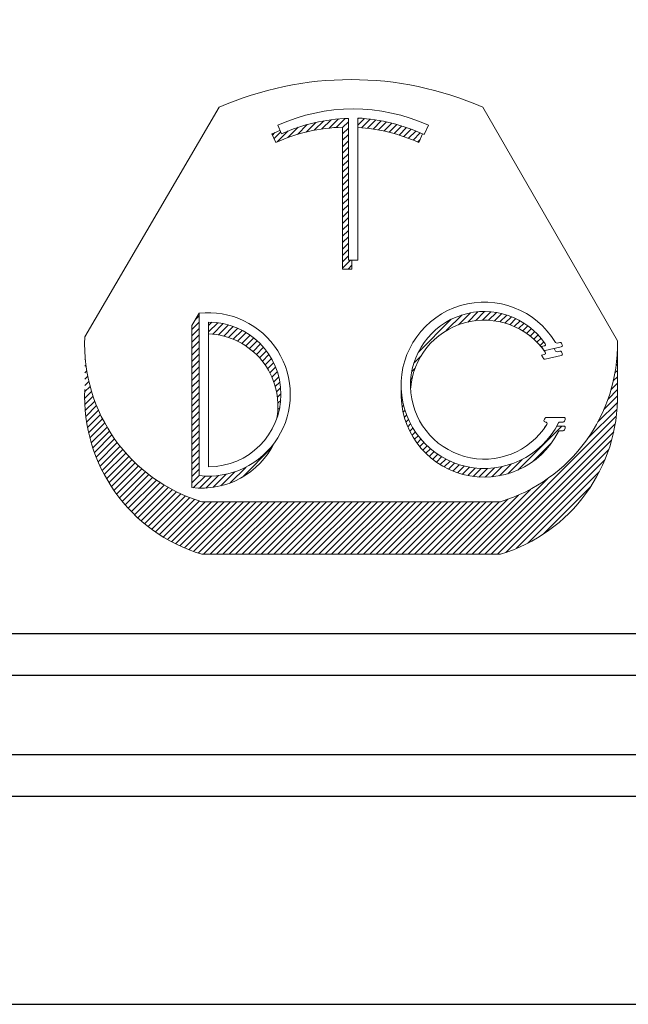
# Model space of a CAD drawing. Header units: inches. Extents: x -14.1 to 21.9, y -36.2 to -13.1.
# Tile 54 of 74: x 17.05 to 17.782, y -36.18 to -34.998. Entities that reach past the tile are written whole.
import ezdxf
from ezdxf.enums import TextEntityAlignment as Align

# ---------------------------------------------------------------- set-up
doc = ezdxf.new("R2010")
doc.units = ezdxf.units.IN
doc.header["$LTSCALE"] = 0.5
doc.header["$MEASUREMENT"] = 0
for name, color, linetype in [('SID-M-D', 42, 'Continuous'), ('SID-M-F', 202, 'Continuous'), ('SID-M-S', 105, 'Continuous')]:
    doc.layers.add(name, color=color, linetype=linetype)
doc.styles.add('PTI', font='romand.shx', dxfattribs={"oblique": 10})

# ---------------------------------------------------------------- blocks, each defined once
blk = doc.blocks.new('*U27')
at = {"layer": 'SID-M-S'}
for p, q in [((-34.00000000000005, -0.2500000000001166), (-1.13242748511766e-14, -0.2499999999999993)), ((-34.00000000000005, -0.3000000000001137), (-1.13242748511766e-14, -0.3)), ((-34.00000000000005, -0.550000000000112), (2.886579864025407e-15, -0.55))]:
    blk.add_line(p, q, dxfattribs=at)
blk = doc.blocks.new('JM_TITTLE_BOX_SID')
at = {"layer": 'SID-M-S'}
for points in [[(1.261213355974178e-13, -0.1549984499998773), (-6.499934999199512, -0.1549984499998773, -0.414213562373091), (-6.654933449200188, 1.163513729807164e-13), (-6.654933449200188, 1.416652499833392, -0.4142135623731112), (-6.499934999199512, 1.571650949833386), (1.261213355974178e-13, 1.571650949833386, -0.4142135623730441), (0.1549984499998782, 1.416652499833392), (0.1549984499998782, 1.163513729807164e-13, -0.4142135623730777)], [(1.261213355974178e-13, -0.1049989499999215), (-6.499934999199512, -0.1049989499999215, -0.4142135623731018), (-6.604933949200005, 1.163513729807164e-13), (-6.604933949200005, 1.416652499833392, -0.4142135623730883), (-6.499934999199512, 1.52165144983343), (1.261213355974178e-13, 1.52165144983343, -0.414213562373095), (0.1049989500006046, 1.416652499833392), (0.1049989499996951, 1.163513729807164e-13, -0.414213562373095)]]:
    blk.add_lwpolyline(points, format="xyb", close=True, dxfattribs=at)
at = {"layer": 'SID-M-D', "style": 'PTI', "oblique": 10}
for tag, p in [('DIEDATAINFO', (-2.18746001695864, 1.371591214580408)), ('PARTDESCRIPTION', (-5.966376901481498, 1.169693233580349)), ('00-00-00', (-1.009105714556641, 1.167793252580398)), ('PARTNUMBER', (-5.81595049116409, 0.9696952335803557)), ('REV', (-3.360356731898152, 0.9696952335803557)), ('SCALE', (-2.520436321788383, 0.9677952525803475)), ('SH', (-0.8571950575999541, 0.9677952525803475)), ('SHX', (-0.4057438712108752, 0.9677952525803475)), ('WTD', (-3.839149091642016, 0.7480887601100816)), ('TOOL', (-2.472915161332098, 0.7480887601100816)), ('JOB', (-0.9225366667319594, 0.7480887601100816))]:
    blk.add_attdef(tag, p, '', height=0.09999900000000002, dxfattribs=at)
blk.add_attdef('BUILT', text='', height=0.2499630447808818, dxfattribs=at).set_placement((-2.336101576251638, 0.2076912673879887), align=Align.CENTER)
blk = doc.blocks.new('*U30')
at = {"layer": 'SID-M-S', "color": 154, "linetype": 'Continuous', "lineweight": 0}
for p, q in [((30.92180204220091, -7.3973577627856), (30.93745801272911, -7.381701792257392)), ((30.93458070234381, -7.395185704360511), (30.9499191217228, -7.379847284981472)), ((30.94670802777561, -7.393664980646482), (30.96177872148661, -7.378594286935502)), ((30.95828288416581, -7.392696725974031), (30.97312277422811, -7.37785683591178)), ((30.9688062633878, -7.392779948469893), (30.9784249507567, -7.38316126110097)), ((30.9939249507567, -7.378267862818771), (30.99513249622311, -7.37706031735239)), ((30.9939249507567, -7.38887446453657), (31.0049765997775, -7.377822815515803)), ((31.0003093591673, -7.393096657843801), (31.01453414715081, -7.378871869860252)), ((31.00995621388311, -7.394056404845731), (31.0238261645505, -7.38018645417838)), ((31.01931702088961, -7.395302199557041), (31.03287053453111, -7.381748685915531)), ((31.02841251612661, -7.396813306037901), (31.04168259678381, -7.383543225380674)), ((30.8550412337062, -7.411085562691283), (30.86619345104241, -7.399933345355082)), ((30.86007272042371, -7.416660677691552), (30.87823271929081, -7.398500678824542)), ((30.87780880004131, -7.409531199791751), (30.89500435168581, -7.392335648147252)), ((30.89367612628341, -7.404270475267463), (30.910211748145, -7.387734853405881)), ((30.90823444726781, -7.400318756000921), (30.92427807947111, -7.384275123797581)), ((30.9688062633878, -7.403386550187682), (30.9784249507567, -7.393767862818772)), ((31.03726030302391, -7.398572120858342), (31.05027560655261, -7.385556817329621)), ((31.0458754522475, -7.400563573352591), (31.05866108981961, -7.387777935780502)), ((31.05427095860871, -7.402774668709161), (31.06684912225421, -7.390196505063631)), ((31.0624580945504, -7.405194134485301), (31.07484855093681, -7.392803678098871)), ((31.07044668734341, -7.407812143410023), (31.08266717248, -7.395591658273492)), ((31.0782453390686, -7.410620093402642), (31.09031187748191, -7.398553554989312)), ((30.8517469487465, -7.403773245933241), (30.85266870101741, -7.402851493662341)), ((30.9688062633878, -7.41399315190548), (30.9784249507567, -7.404374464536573)), ((30.9688062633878, -7.424599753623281), (30.9784249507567, -7.414981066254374)), ((31.0858616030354, -7.413610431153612), (31.09778876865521, -7.40168326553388)), ((31.09330212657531, -7.416776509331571), (31.09731554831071, -7.412763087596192)), ((30.9688062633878, -7.435206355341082), (30.9784249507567, -7.425587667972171)), ((30.9688062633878, -7.445812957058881), (30.9784249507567, -7.436194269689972)), ((30.9688062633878, -7.456419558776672), (30.9784249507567, -7.446800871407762)), ((30.9688062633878, -7.46702616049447), (30.9784249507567, -7.457407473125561)), ((30.9688062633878, -7.477632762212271), (30.9784249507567, -7.46801407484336)), ((30.9688062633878, -7.488239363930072), (30.9784249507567, -7.478620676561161)), ((30.9688062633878, -7.498845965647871), (30.9784249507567, -7.489227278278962)), ((30.9688062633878, -7.50945256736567), (30.9784249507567, -7.499833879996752)), ((30.9688062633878, -7.520059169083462), (30.9784249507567, -7.510440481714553)), ((30.9688062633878, -7.530665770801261), (30.9784249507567, -7.52104708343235)), ((30.9688062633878, -7.541272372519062), (30.9784249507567, -7.531653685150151)), ((30.9688062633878, -7.551878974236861), (30.9784249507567, -7.54226028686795)), ((30.9688062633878, -7.562485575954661), (30.9784249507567, -7.552866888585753)), ((30.9688062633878, -7.573092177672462), (30.9784249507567, -7.56347349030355)), ((30.9688062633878, -7.583698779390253), (30.9784249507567, -7.57408009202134)), ((30.9688062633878, -7.594305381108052), (30.9784249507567, -7.584686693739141)), ((30.9688062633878, -7.604911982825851), (30.9784249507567, -7.595293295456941)), ((30.9688062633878, -7.615518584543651), (30.9784249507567, -7.605899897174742)), ((30.9688062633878, -7.626125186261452), (30.9819734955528, -7.612957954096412)), ((30.9780239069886, -7.627514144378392), (30.98430626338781, -7.621231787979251))]:
    blk.add_line(p, q, dxfattribs=at)
blk = doc.blocks.new('*U31')
at = {"layer": 'SID-M-S', "color": 154, "linetype": 'Continuous', "lineweight": 0}
for p, q in [((30.724597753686, -7.711234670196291), (30.7308066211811, -7.705025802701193)), ((31.14092889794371, -7.729774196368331), (31.16700132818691, -7.703701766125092)), ((31.1613293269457, -7.719980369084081), (31.18117147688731, -7.700138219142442)), ((31.17645956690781, -7.715456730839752), (31.1934597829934, -7.698456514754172)), ((31.18930750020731, -7.713215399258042), (31.2045105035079, -7.698012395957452)), ((31.2007458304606, -7.712383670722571), (31.214645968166, -7.698483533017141)), ((31.2111764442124, -7.712559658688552), (31.22405471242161, -7.699681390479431)), ((31.2208240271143, -7.713518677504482), (31.23285784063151, -7.701484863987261)), ((31.22982889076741, -7.715120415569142), (31.24113803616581, -7.7038112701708)), ((31.23828505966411, -7.717270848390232), (31.24895409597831, -7.706601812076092)), ((31.24625856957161, -7.719903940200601), (31.2563489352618, -7.709813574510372)), ((30.7186746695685, -7.727764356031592), (30.7308066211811, -7.71563240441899)), ((30.7186746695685, -7.738370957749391), (30.7308066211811, -7.726239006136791)), ((30.7464316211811, -7.721220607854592), (30.75194597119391, -7.715706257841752)), ((30.7464316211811, -7.731827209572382), (30.76170379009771, -7.716555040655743)), ((30.7534293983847, -7.735436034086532), (30.77078869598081, -7.718076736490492)), ((30.76273448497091, -7.736737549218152), (30.77930370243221, -7.720168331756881)), ((30.77143823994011, -7.738640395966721), (30.7873202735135, -7.722758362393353)), ((30.7796214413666, -7.741063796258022), (30.7948896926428, -7.725795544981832)), ((31.0943528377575, -7.765743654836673), (31.1491803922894, -7.710916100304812)), ((31.25379725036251, -7.722971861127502), (31.26335430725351, -7.71341480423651)), ((31.26093637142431, -7.726439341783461), (31.269993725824, -7.717381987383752)), ((31.26770208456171, -7.730280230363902), (31.27628433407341, -7.721697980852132)), ((31.2741136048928, -7.734475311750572), (31.28223811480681, -7.726350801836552)), ((30.7186746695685, -7.748977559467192), (30.7308066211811, -7.736845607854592)), ((30.7873414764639, -7.7439503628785), (30.80204950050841, -7.729242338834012)), ((30.7946401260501, -7.747258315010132), (30.80882736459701, -7.733071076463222)), ((30.8015481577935, -7.750956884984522), (30.8152435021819, -7.737261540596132)), ((30.80808816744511, -7.75502347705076), (30.82131223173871, -7.741799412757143)), ((31.2801846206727, -7.739010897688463), (31.2878626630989, -7.731332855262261)), ((31.28592420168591, -7.743877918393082), (31.29316164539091, -7.736640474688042)), ((31.29133735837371, -7.749071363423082), (31.29813501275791, -7.742273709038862)), ((30.7186746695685, -7.759584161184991), (30.7308066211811, -7.747452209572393)), ((30.7186746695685, -7.770190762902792), (30.7308066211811, -7.758058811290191)), ((30.81427638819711, -7.759441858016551), (30.82704296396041, -7.7466752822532)), ((30.8201238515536, -7.764200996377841), (30.83244080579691, -7.751884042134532)), ((30.8256371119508, -7.769294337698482), (30.8375068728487, -7.757424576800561)), ((31.296425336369, -7.754589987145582), (31.3027789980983, -7.748236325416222)), ((30.5408466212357, -7.767706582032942), (30.5410348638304, -7.767518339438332)), ((30.7186746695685, -7.780797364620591), (30.7308066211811, -7.768665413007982)), ((30.8308186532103, -7.774719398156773), (30.842238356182, -7.763299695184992)), ((30.8356670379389, -7.780477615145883), (30.84662835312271, -7.769516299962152)), ((30.84017682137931, -7.786574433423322), (30.8506654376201, -7.776085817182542)), ((31.08713850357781, -7.783564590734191), (31.098878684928, -7.771824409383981)), ((31.4240217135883, -7.775486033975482), (31.4249941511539, -7.774513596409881)), ((31.4247670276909, -7.764134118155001), (31.4249941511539, -7.763906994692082)), ((30.5408466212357, -7.778313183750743), (30.5417783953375, -7.777381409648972)), ((30.5408466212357, -7.788919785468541), (30.54284126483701, -7.786925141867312)), ((30.7186746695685, -7.791403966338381), (30.7308066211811, -7.779272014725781)), ((30.7186746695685, -7.802010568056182), (30.7308066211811, -7.789878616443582)), ((30.84433821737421, -7.793019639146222), (30.8543329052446, -7.783024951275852)), ((30.84813646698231, -7.799827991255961), (30.8576075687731, -7.790356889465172)), ((31.08357495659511, -7.797734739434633), (31.0890848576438, -7.792224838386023)), ((31.42272809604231, -7.787386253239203), (31.4249941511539, -7.785120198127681)), ((30.5408466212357, -7.799526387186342), (30.54419758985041, -7.796175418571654)), ((30.5408466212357, -7.810132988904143), (30.54582573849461, -7.805153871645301)), ((30.7186746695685, -7.812617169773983), (30.7308066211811, -7.800485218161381)), ((30.85155080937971, -7.807020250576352), (30.8604578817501, -7.798113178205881)), ((30.8545528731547, -7.81462478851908), (30.86284098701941, -7.806336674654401)), ((31.0818932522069, -7.810023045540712), (31.0845612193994, -7.807355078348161)), ((31.4180644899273, -7.813263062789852), (31.4249941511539, -7.806333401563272)), ((31.4207880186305, -7.799932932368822), (31.4249941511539, -7.795726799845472)), ((30.5406923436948, -7.831500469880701), (30.54982713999, -7.822365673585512)), ((30.5408466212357, -7.820739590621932), (30.54770744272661, -7.813878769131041)), ((30.7186746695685, -7.823223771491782), (30.7308066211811, -7.811091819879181)), ((30.7186746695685, -7.833830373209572), (30.7308066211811, -7.821698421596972)), ((30.8571041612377, -7.822680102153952), (30.86469792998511, -7.815086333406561)), ((30.8591520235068, -7.831238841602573), (30.8659455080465, -7.824445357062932)), ((31.08144913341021, -7.821073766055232), (31.0823198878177, -7.820203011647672)), ((31.41435587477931, -7.827578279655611), (31.4249941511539, -7.816940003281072)), ((30.54060715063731, -7.842192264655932), (30.55217147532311, -7.830627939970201)), ((30.5409205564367, -7.852485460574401), (30.5547289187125, -7.838677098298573)), ((30.7186746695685, -7.844436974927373), (30.7308066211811, -7.832305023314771)), ((30.8606229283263, -7.840374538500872), (30.86646140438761, -7.834536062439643)), ((31.0658355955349, -7.836687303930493), (31.06668190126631, -7.835840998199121)), ((31.40245746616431, -7.860689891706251), (31.42503902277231, -7.838108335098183)), ((31.40934248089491, -7.843198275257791), (31.4249941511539, -7.827546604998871)), ((30.5415921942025, -7.862420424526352), (30.5574894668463, -7.846523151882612)), ((30.5425893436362, -7.872029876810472), (30.56044440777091, -7.854174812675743)), ((30.7186746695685, -7.855043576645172), (30.7308066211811, -7.842911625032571)), ((30.7186746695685, -7.865650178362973), (30.7308066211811, -7.853518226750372)), ((30.86135245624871, -7.860858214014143), (30.86439523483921, -7.857815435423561)), ((30.8614105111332, -7.850193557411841), (30.86605434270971, -7.845549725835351)), ((31.06634437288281, -7.846785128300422), (31.0680374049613, -7.845092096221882)), ((31.0674981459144, -7.856237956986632), (31.0699136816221, -7.85382242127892)), ((31.39248507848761, -7.881268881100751), (31.4248623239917, -7.848891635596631)), ((30.5438850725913, -7.881340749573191), (30.5635861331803, -7.861639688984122)), ((30.5454569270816, -7.890375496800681), (30.5669079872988, -7.868924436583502)), ((30.7186746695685, -7.876256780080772), (30.7308066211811, -7.864124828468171)), ((30.86018000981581, -7.872637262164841), (30.8608192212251, -7.871998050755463)), ((31.06919956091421, -7.865143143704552), (31.0722489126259, -7.862093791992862)), ((31.0713794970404, -7.873569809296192), (31.07499726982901, -7.869952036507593)), ((31.194291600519, -8.100675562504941), (31.42305418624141, -7.871912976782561)), ((31.37541914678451, -7.908941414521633), (31.42422372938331, -7.860136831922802)), ((30.5472859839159, -7.899153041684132), (30.57040414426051, -7.876034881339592)), ((30.54935615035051, -7.907689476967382), (30.574069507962, -7.882976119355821)), ((30.55165363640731, -7.915998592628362), (30.5778996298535, -7.889752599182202)), ((30.7186746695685, -7.886863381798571), (30.7308066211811, -7.874731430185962)), ((30.7186746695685, -7.897469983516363), (30.7308066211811, -7.885338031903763)), ((31.0739871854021, -7.881568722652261), (31.0781240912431, -7.877431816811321)), ((31.07698445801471, -7.889178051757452), (31.08160285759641, -7.884559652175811)), ((31.20489820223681, -8.100675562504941), (31.4212617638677, -7.884312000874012)), ((31.25957851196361, -7.961142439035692), (31.33263008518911, -7.888090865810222)), ((30.5541665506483, -7.924092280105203), (30.581890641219, -7.896368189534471)), ((30.55688458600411, -7.931980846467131), (30.5860391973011, -7.902826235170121)), ((30.7186746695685, -7.908076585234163), (30.7308066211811, -7.895944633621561)), ((30.7186746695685, -7.918683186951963), (30.7308066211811, -7.906551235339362)), ((31.0803422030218, -7.896426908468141), (31.0854132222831, -7.89135588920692)), ((31.0840380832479, -7.903337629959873), (31.0895396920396, -7.897836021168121)), ((31.08805502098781, -7.90992729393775), (31.09397072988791, -7.904011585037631)), ((31.21550480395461, -8.100675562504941), (31.41871936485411, -7.897461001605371)), ((31.33567849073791, -7.895649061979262), (31.3370280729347, -7.894299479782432)), ((30.5597987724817, -7.939673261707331), (30.5903424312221, -7.909129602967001)), ((30.56290128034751, -7.947177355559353), (30.59479791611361, -7.915280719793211)), ((30.56618526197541, -7.954499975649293), (30.5994036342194, -7.92128160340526)), ((30.7186746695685, -7.929289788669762), (30.7308066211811, -7.917157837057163)), ((31.092380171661, -7.916208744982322), (31.09869814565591, -7.909890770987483)), ((31.0970042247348, -7.922191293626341), (31.10371669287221, -7.915478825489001)), ((31.10192093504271, -7.927881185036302), (31.10902382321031, -7.920778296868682)), ((31.2261114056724, -8.100675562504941), (31.4152422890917, -7.911544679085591)), ((31.2842467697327, -7.947080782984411), (31.3161852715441, -7.915142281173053)), ((30.56964472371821, -7.961647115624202), (30.6041579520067, -7.927133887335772)), ((30.57327442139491, -7.968624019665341), (30.6090596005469, -7.932838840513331)), ((30.577069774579, -7.975435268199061), (30.61410766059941, -7.938397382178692)), ((30.7186746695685, -7.939896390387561), (30.7308066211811, -7.927764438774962)), ((30.7186746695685, -7.950502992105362), (30.7308066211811, -7.938371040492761)), ((30.8024356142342, -7.972808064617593), (30.851462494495, -7.923781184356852)), ((31.10712682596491, -7.933281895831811), (31.1146195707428, -7.925789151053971)), ((31.1126210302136, -7.938394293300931), (31.1205065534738, -7.930508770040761)), ((31.11840525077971, -7.943216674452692), (31.12669009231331, -7.934931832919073)), ((31.124483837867, -7.947744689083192), (31.13317846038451, -7.939050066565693)), ((31.2395876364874, -8.09780593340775), (31.41054298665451, -7.926850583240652)), ((30.58102679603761, -7.982084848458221), (30.6193015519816, -7.943810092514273)), ((30.5851420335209, -7.988576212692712), (30.6246410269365, -7.949077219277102)), ((30.5894125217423, -7.994912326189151), (30.63012616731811, -7.954198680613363)), ((30.7186746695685, -7.961109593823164), (30.7308066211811, -7.948977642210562)), ((31.13086399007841, -7.951971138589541), (31.13998329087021, -7.942851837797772)), ((31.13755610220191, -7.955885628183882), (31.14712019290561, -7.946321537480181)), ((31.14457430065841, -7.959474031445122), (31.1546096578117, -7.949438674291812)), ((31.1519372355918, -7.962717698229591), (31.1624783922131, -7.952176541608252)), ((31.15966924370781, -7.965592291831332), (31.17076130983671, -7.954500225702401)), ((31.2166211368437, -7.972280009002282), (31.23359813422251, -7.955303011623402)), ((31.2289280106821, -7.970579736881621), (31.2483104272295, -7.951197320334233)), ((31.2428574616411, -7.967256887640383), (31.2666766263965, -7.943437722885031)), ((31.2566113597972, -8.091388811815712), (31.40412586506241, -7.943874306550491)), ((30.59383574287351, -8.001095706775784), (30.6357573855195, -7.959174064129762)), ((30.5984095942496, -8.007128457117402), (30.64153542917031, -7.964002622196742)), ((30.6031323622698, -8.01301229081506), (30.6474613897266, -7.968683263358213)), ((30.7186746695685, -7.971716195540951), (30.7308066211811, -7.959584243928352)), ((30.7186746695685, -7.982322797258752), (30.7308066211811, -7.970190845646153)), ((30.7210713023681, -7.990532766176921), (30.7405816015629, -7.971022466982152)), ((30.73106930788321, -7.991141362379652), (30.75114383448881, -7.971066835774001)), ((30.74184775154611, -7.990969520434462), (30.7626413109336, -7.970175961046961)), ((30.7536294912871, -7.989794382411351), (30.7754090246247, -7.968014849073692)), ((30.7668066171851, -7.987223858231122), (30.79011401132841, -7.963916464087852)), ((30.7822061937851, -7.982430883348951), (30.80857386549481, -7.956063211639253)), ((31.16780207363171, -7.968066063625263), (31.17950459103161, -7.956363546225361)), ((31.17637750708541, -7.970097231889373), (31.1887705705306, -7.957704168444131)), ((31.18545148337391, -7.971629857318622), (31.1986459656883, -7.958435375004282)), ((31.195100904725, -7.972587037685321), (31.20925672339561, -7.958431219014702)), ((31.20543559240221, -7.972858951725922), (31.22079745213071, -7.957497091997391)), ((31.2763627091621, -8.082244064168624), (31.3949811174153, -7.963625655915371)), ((30.608002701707, -8.01874855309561), (30.6535367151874, -7.973214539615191)), ((30.6130196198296, -8.024338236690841), (30.659763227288, -7.977594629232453)), ((30.6181824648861, -8.029781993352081), (30.6661431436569, -7.981821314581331)), ((30.6234909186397, -8.035080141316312), (30.67267910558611, -7.985891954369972)), ((31.1836849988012, -8.100675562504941), (31.3087916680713, -7.975568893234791)), ((30.6289449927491, -8.04023266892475), (30.679374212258, -7.989803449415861)), ((30.634545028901, -8.045239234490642), (30.68623206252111, -7.993552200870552)), ((30.64029170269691, -8.05009916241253), (30.6932568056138, -7.997134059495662)), ((30.6461860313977, -8.054811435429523), (30.70045320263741, -8.000544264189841)), ((30.65222938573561, -8.059374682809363), (30.70782670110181, -8.0037773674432)), ((31.1624717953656, -8.100675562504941), (31.26054014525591, -8.002607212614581)), ((31.17307839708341, -8.100675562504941), (31.2811191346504, -7.992634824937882)), ((31.30174791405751, -8.067465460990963), (31.38020251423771, -7.989010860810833)), ((30.6584235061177, -8.063787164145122), (30.7153835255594, -8.006827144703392)), ((30.66477052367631, -8.068046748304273), (30.72313078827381, -8.009686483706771)), ((30.6712729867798, -8.07215088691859), (30.7310766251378, -8.0123472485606)), ((30.677933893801, -8.076096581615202), (30.74046811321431, -8.013562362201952)), ((30.6847567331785, -8.079880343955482), (30.75107471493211, -8.013562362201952)), ((30.6917455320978, -8.083498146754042), (30.7616813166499, -8.013562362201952)), ((30.6989049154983, -8.086945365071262), (30.77228791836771, -8.013562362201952)), ((30.7062401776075, -8.090216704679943), (30.78289452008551, -8.013562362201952)), ((30.7137573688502, -8.093306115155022), (30.7935011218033, -8.013562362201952)), ((30.7214634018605, -8.096206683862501), (30.80410772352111, -8.013562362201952)), ((30.7293661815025, -8.098910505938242), (30.81471432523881, -8.013562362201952)), ((30.73820772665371, -8.100675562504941), (30.8253209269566, -8.013562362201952)), ((30.74881432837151, -8.100675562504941), (30.8359275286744, -8.013562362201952)), ((30.75942093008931, -8.100675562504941), (30.84653413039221, -8.013562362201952)), ((30.770027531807, -8.100675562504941), (30.85714073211, -8.013562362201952)), ((30.78063413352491, -8.100675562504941), (30.86774733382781, -8.013562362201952)), ((30.79124073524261, -8.100675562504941), (30.8783539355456, -8.013562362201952)), ((30.8018473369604, -8.100675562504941), (30.8889605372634, -8.013562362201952)), ((30.81245393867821, -8.100675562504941), (30.89956713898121, -8.013562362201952)), ((30.823060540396, -8.100675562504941), (30.910173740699, -8.013562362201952)), ((30.83366714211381, -8.100675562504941), (30.9207803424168, -8.013562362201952)), ((30.84427374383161, -8.100675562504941), (30.9313869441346, -8.013562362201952)), ((30.85488034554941, -8.100675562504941), (30.94199354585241, -8.013562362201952)), ((30.8654869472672, -8.100675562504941), (30.95260014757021, -8.013562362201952)), ((30.876093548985, -8.100675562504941), (30.96320674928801, -8.013562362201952)), ((30.8867001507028, -8.100675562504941), (30.97381335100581, -8.013562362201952)), ((30.8973067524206, -8.100675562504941), (30.9844199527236, -8.013562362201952)), ((30.9079133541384, -8.100675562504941), (30.99502655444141, -8.013562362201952)), ((30.91851995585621, -8.100675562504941), (31.00563315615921, -8.013562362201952)), ((30.929126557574, -8.100675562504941), (31.016239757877, -8.013562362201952)), ((30.93973315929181, -8.100675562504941), (31.02684635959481, -8.013562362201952)), ((30.95033976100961, -8.100675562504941), (31.0374529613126, -8.013562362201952)), ((30.96094636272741, -8.100675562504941), (31.04805956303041, -8.013562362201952)), ((30.97155296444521, -8.100675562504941), (31.05866616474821, -8.013562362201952)), ((30.982159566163, -8.100675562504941), (31.069272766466, -8.013562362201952)), ((30.9927661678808, -8.100675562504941), (31.07987936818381, -8.013562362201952)), ((31.00337276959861, -8.100675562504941), (31.0904859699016, -8.013562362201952)), ((31.0139793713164, -8.100675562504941), (31.1010925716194, -8.013562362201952)), ((31.02458597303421, -8.100675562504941), (31.11169917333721, -8.013562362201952)), ((31.035192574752, -8.100675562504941), (31.122305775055, -8.013562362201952)), ((31.04579917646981, -8.100675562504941), (31.13291237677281, -8.013562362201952)), ((31.05640577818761, -8.100675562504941), (31.1435189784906, -8.013562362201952)), ((31.06701237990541, -8.100675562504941), (31.1541255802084, -8.013562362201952)), ((31.0776189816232, -8.100675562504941), (31.16473218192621, -8.013562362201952)), ((31.088225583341, -8.100675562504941), (31.175338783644, -8.013562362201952)), ((31.0988321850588, -8.100675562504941), (31.1859453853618, -8.013562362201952)), ((31.10943878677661, -8.100675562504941), (31.1965519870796, -8.013562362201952)), ((31.1200453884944, -8.100675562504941), (31.20715858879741, -8.013562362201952)), ((31.13065199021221, -8.100675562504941), (31.21776519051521, -8.013562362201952)), ((31.14125859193, -8.100675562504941), (31.22837179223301, -8.013562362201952)), ((31.15186519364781, -8.100675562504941), (31.24304852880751, -8.009492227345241))]:
    blk.add_line(p, q, dxfattribs=at)
blk = doc.blocks.new('*U32')
at = {"layer": 'SID-M-F', "color": 202, "linetype": 'Continuous', "lineweight": 0}
blk.add_line((-3.883355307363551, -0.05081376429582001), (-3.867597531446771, -0.03505598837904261), dxfattribs=at)
blk = doc.blocks.new('*U29')
at = {"layer": 'SID-M-D', "color": 42, "linetype": 'Continuous', "lineweight": 0}
for p, q in [((-3.526365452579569, 0.2516839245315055), (-3.364734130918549, 0.5274004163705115)), ((-3.048107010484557, 0.5274004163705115), (-2.886322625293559, 0.2467377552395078)), ((-3.209598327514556, 0.3436810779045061), (-3.209598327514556, 0.5140114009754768)), ((-3.198377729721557, 0.3436810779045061), (-3.198377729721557, 0.5145013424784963)), ((-3.294476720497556, 0.505955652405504), (-3.289830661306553, 0.4956428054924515)), ((-3.21656138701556, 0.3331437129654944), (-3.21656138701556, 0.5034740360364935)), ((-3.113499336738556, 0.505955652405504), (-3.118624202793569, 0.4945799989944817)), ((-3.296793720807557, 0.4851054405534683), (-3.301439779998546, 0.4954182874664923)), ((-3.120462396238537, 0.4954182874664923), (-3.125108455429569, 0.4851054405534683)), ((-3.209598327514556, 0.3436810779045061), (-3.198377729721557, 0.3436810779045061)), ((-3.205340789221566, 0.3436810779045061), (-3.205340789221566, 0.3331437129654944)), ((-3.205340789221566, 0.3331437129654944), (-3.21656138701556, 0.3331437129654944)), ((-3.397634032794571, 0.2654580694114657), (-3.38885159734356, 0.2799587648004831)), ((-3.38885159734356, 0.08494640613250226), (-3.38885159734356, 0.2800498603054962)), ((-3.397634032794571, 0.2654580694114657), (-3.397634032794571, 0.07053680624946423)), ((-3.377540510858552, 0.09560392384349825), (-3.377540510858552, 0.2693923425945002)), ((-2.977574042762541, 0.2399495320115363), (-2.974284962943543, 0.2406948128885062)), ((-2.973135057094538, 0.2352028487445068), (-2.953917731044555, 0.2395573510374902)), ((-2.958801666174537, 0.2442032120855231), (-2.955687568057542, 0.2449088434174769)), ((-2.886322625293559, 0.1836756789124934), (-2.886322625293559, 0.2467377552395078)), ((-2.977574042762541, 0.2295742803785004), (-2.974284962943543, 0.2303195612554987)), ((-2.953917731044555, 0.2291820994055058), (-2.973135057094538, 0.2248275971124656)), ((-2.958801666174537, 0.2338279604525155), (-2.955687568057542, 0.2345335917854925)), ((-2.971767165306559, 0.1548849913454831), (-2.950808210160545, 0.1548849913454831)), ((-2.972731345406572, 0.149274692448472), (-2.972879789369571, 0.149274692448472)), ((-2.959234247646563, 0.1445097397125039), (-2.950808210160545, 0.1445097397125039)), ((-2.951674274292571, 0.149274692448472), (-2.955605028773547, 0.149274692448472)), ((-2.951674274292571, 0.1388994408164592), (-2.955605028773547, 0.1388994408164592)), ((-3.385815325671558, 0.05367972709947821), (-3.027025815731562, 0.05367972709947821)), ((-3.385815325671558, -0.009382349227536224), (-3.027025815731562, -0.009382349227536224))]:
    blk.add_line(p, q, dxfattribs=at)
for centre, radius, start, end in [((-3.206420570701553, 0.1674533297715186), 0.3932239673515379, 66.25892877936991, 113.7410712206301), ((-3.203988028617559, 0.3050981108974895), 0.2202996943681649, 65.74787367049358, 114.2521263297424), ((-3.203988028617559, 0.3050981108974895), 0.2089886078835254, 91.53828992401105, 114.2521263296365), ((-3.210951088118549, 0.2945607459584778), 0.220299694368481, 65.22242550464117, 86.72812957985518), ((-3.210951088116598, 0.2945607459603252), 0.2202996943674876, 111.4742050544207, 114.2521263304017), ((-3.210951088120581, 0.2945607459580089), 0.2089886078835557, 91.53828992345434, 114.2521263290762), ((-3.210951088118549, 0.2945607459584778), 0.208988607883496, 65.74787367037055, 86.55083749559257), ((-3.04637674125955, 0.1934679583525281), 0.09995359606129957, 31.05799943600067, 333.1241405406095), ((-3.377540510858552, 0.182498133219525), 0.09811480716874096, 263.3799827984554, 96.6200172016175), ((-3.046376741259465, 0.1934679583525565), 0.0886425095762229, 34.34743886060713, 328.0087915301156), ((-3.377540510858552, 0.182498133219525), 0.08689420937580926, 270, 90), ((-3.046376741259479, 0.1830927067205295), 0.0886425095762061, 34.34743886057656, 176.6449619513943), ((-3.328722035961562, 0.2430922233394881), 0.1978300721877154, 177.5108784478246, 253.2259832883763), ((-3.381134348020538, 0.1685563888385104), 0.0868942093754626, 350.2973574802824, 87.62964123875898), ((-3.084119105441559, 0.2430922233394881), 0.197830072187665, 286.7740167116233, 1.055883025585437), ((-3.046376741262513, 0.1934679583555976), 0.08303221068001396, 30.84497123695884, 34.04208588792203), ((-2.974684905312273, 0.242459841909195), 0.001809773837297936, 282.7672016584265, 34.3474388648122), ((-3.046376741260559, 0.1830927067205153), 0.09995359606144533, 31.05799943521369, 33.04190547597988), ((-2.959201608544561, 0.2459682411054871), 0.001809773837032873, 211.0579994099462, 282.7672017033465), ((-2.955287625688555, 0.2431438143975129), 0.001809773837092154, 28.60604018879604, 102.7672016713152), ((-2.95431767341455, 0.2413223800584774), 0.001809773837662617, 282.7672016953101, 27.46644868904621), ((-3.04637674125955, 0.1934679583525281), 0.1055638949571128, 27.46644867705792, 28.60604021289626), ((-3.046376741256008, 0.1830927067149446), 0.0830322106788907, 30.84497124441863, 34.04208589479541), ((-2.973534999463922, 0.2369678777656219), 0.001809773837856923, 210.8449712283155, 282.7672016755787), ((-2.973534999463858, 0.2265926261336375), 0.001809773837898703, 210.8449712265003, 282.7672016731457), ((-2.974684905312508, 0.2320845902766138), 0.001809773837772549, 282.7672016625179, 34.34743887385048), ((-2.959201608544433, 0.2355929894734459), 0.001809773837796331, 211.0579994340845, 282.7672016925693), ((-2.955287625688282, 0.2327685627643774), 0.001809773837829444, 28.6060402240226, 102.7672016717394), ((-2.954317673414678, 0.2309471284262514), 0.001809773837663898, 282.7672017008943, 27.4664486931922), ((-3.046376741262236, 0.1830927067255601), 0.105563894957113, 27.46644867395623, 28.60604020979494), ((-3.328722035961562, 0.1800301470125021), 0.1978300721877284, 177.5108784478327, 253.2259832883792), ((-3.046376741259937, 0.1830927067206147), 0.09995359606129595, 177.0249928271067, 333.1241405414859), ((-3.084119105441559, 0.1800301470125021), 0.1978300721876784, 286.7740167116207, 1.055883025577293), ((-3.046376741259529, 0.1934679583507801), 0.0830322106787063, 330.0292382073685, 331.5694103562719), ((-2.971767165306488, 0.1530752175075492), 0.001809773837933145, 90.00000000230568, 151.5694103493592), ((-2.950808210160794, 0.153075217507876), 0.001809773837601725, 337.0882933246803, 89.99999999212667), ((-2.972879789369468, 0.1510844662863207), 0.001809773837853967, 150.0292382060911, 269.9999999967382), ((-3.046376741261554, 0.1830927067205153), 0.08303221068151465, 330.2293381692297, 331.5694103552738), ((-2.971767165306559, 0.1426999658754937), 0.001809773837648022, 118.2755685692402, 151.5694103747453), ((-2.972731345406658, 0.1474649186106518), 0.001809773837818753, 328.0087915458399, 89.99999999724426), ((-2.955605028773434, 0.1474649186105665), 0.001809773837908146, 90.00000000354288, 153.1241405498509), ((-2.95167427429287, 0.1510844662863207), 0.001809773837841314, 270.0000000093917, 335.8893982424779), ((-2.950808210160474, 0.14269996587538), 0.001809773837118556, 337.088293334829, 90.0000000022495), ((-3.046376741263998, 0.1934679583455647), 0.1055638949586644, 335.8893982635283, 337.0882933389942), ((-3.046376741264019, 0.1830927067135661), 0.1055638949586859, 335.8893982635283, 337.0882933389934), ((-2.955605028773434, 0.1370896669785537), 0.001809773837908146, 90.00000000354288, 153.1241405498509), ((-2.951674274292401, 0.1407092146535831), 0.001809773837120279, 269.9999999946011, 335.8893982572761), ((-3.386322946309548, 0.1679974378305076), 0.09811480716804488, 263.37998279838, 333.7546956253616)]:
    blk.add_arc(centre, radius, start, end, dxfattribs=at)
at = {"layer": 'SID-M-F', "color": 202, "linetype": 'Continuous', "lineweight": 0}
blk.add_line((-3.300839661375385, 0.4940862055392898), (-3.297987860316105, 0.4969380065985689), dxfattribs=at)
at = {"layer": 'SID-M-S', "color": 154, "linetype": 'Continuous', "lineweight": 0}
for p, q in [((-3.260409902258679, 0.4976126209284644), (-3.248795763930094, 0.5092267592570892)), ((-3.250588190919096, 0.499756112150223), (-3.239254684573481, 0.5110896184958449)), ((-3.241337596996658, 0.5013284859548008), (-3.230233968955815, 0.512432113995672)), ((-3.23255851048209, 0.5024293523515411), (-3.221648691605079, 0.5133391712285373)), ((-3.224179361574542, 0.5031302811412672), (-3.213436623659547, 0.5138730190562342)), ((-3.216561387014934, 0.5030700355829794), (-3.209598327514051, 0.5100330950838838)), ((-3.198377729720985, 0.5135754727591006), (-3.197503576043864, 0.5144496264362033)), ((-3.198377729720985, 0.5058972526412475), (-3.190377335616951, 0.5138976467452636)), ((-3.193755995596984, 0.5028407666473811), (-3.183458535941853, 0.5131382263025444)), ((-3.186772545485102, 0.5021459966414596), (-3.176731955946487, 0.5121865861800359)), ((-3.179996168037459, 0.5012441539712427), (-3.170184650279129, 0.5110556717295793)), ((-3.173411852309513, 0.5001502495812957), (-3.163805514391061, 0.5097565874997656)), ((-3.298916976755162, 0.489818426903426), (-3.290843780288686, 0.4978916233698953)), ((-3.295274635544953, 0.4857825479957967), (-3.282128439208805, 0.4989287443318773)), ((-3.282435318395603, 0.4909436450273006), (-3.269987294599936, 0.5033916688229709)), ((-3.27094880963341, 0.4947519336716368), (-3.258978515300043, 0.506722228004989)), ((-3.216561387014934, 0.4953918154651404), (-3.209598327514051, 0.5023548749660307)), ((-3.167006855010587, 0.4988770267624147), (-3.157584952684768, 0.5082989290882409)), ((-3.160770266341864, 0.4974353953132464), (-3.151514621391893, 0.5066910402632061)), ((-3.154692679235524, 0.4958347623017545), (-3.1455872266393, 0.5049402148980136)), ((-3.148765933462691, 0.4940832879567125), (-3.139796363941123, 0.5030528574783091)), ((-3.142982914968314, 0.4921880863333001), (-3.134136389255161, 0.5010346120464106)), ((-3.137337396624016, 0.4901553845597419), (-3.128602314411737, 0.4988904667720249)), ((-3.301301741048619, 0.4951118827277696), (-3.300634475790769, 0.4957791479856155)), ((-3.216561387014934, 0.4877135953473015), (-3.209598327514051, 0.4946766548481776)), ((-3.216561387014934, 0.4800353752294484), (-3.209598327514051, 0.4869984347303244)), ((-3.131823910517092, 0.4879906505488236), (-3.123189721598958, 0.4966248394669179)), ((-3.126437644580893, 0.4856986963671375), (-3.123532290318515, 0.4886040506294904)), ((-3.216561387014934, 0.4723571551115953), (-3.209598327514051, 0.4793202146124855)), ((-3.216561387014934, 0.4646789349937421), (-3.209598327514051, 0.4716419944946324)), ((-3.216561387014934, 0.4570007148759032), (-3.209598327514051, 0.4639637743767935)), ((-3.216561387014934, 0.4493224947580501), (-3.209598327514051, 0.4562855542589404)), ((-3.216561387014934, 0.441644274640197), (-3.209598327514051, 0.4486073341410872)), ((-3.216561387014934, 0.4339660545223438), (-3.209598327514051, 0.4409291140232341)), ((-3.216561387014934, 0.4262878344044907), (-3.209598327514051, 0.433250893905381)), ((-3.216561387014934, 0.4186096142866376), (-3.209598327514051, 0.425572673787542)), ((-3.216561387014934, 0.4109313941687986), (-3.209598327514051, 0.4178944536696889)), ((-3.216561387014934, 0.4032531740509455), (-3.209598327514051, 0.4102162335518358)), ((-3.216561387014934, 0.3955749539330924), (-3.209598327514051, 0.4025380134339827)), ((-3.216561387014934, 0.3878967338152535), (-3.209598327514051, 0.3948597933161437)), ((-3.216561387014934, 0.3802185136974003), (-3.209598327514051, 0.3871815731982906)), ((-3.216561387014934, 0.3725402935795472), (-3.209598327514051, 0.3795033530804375)), ((-3.216561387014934, 0.3648620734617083), (-3.209598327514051, 0.3718251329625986)), ((-3.216561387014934, 0.3571838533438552), (-3.209598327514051, 0.3641469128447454)), ((-3.216561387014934, 0.349505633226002), (-3.209598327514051, 0.3564686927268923)), ((-3.216561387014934, 0.3418274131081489), (-3.209598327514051, 0.3487904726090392)), ((-3.216561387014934, 0.3341491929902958), (-3.207029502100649, 0.3436810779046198)), ((-3.209888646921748, 0.3331437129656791), (-3.205340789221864, 0.3376915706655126)), ((-3.393346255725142, 0.2725376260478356), (-3.388851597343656, 0.2770322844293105)), ((-3.125677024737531, 0.2330780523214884), (-3.085986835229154, 0.2727682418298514)), ((-3.091960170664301, 0.2591166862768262), (-3.073086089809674, 0.2779907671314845)), ((-3.077192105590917, 0.2662065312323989), (-3.062828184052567, 0.2805704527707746)), ((-3.066239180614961, 0.2694812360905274), (-3.053932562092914, 0.2817878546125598)), ((-3.056938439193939, 0.2711037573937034), (-3.045932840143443, 0.2821093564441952)), ((-3.048658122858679, 0.2717058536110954), (-3.038595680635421, 0.2817682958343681)), ((-3.04110730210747, 0.2715784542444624), (-3.031784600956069, 0.2809011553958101)), ((-3.034123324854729, 0.2708842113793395), (-3.025411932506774, 0.2795956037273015)), ((-3.027604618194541, 0.2697246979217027), (-3.019417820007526, 0.2779114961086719)), ((-3.021483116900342, 0.2681679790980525), (-3.013759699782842, 0.2758913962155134)), ((-3.015711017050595, 0.2662618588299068), (-3.008406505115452, 0.2735663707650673)), ((-3.39763403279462, 0.2605716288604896), (-3.388851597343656, 0.2693540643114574)), ((-3.39763403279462, 0.2528934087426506), (-3.388851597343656, 0.2616758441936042)), ((-3.377540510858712, 0.2653087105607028), (-3.373548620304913, 0.2693006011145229)), ((-3.377540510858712, 0.2576304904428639), (-3.366484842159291, 0.2686861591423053)), ((-3.372474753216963, 0.2550180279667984), (-3.359908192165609, 0.2675845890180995)), ((-3.365738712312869, 0.2540758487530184), (-3.353744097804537, 0.2660704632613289)), ((-3.35943798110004, 0.2526983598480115), (-3.347940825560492, 0.2641955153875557)), ((-3.353514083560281, 0.2509440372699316), (-3.342461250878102, 0.2619968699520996)), ((-3.010253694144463, 0.2640409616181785), (-3.003335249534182, 0.2709594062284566)), ((-3.005085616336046, 0.2615308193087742), (-2.998528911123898, 0.2680875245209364)), ((-3.000187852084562, 0.2587503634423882), (-2.993975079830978, 0.2649631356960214)), ((-2.9955464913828, 0.2557135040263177), (-2.989665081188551, 0.2615949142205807)), ((-3.39763403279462, 0.2452151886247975), (-3.388851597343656, 0.2539976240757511)), ((-3.347925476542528, 0.2488544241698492), (-3.337278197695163, 0.2595017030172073)), ((-3.342641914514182, 0.2464597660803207), (-3.332371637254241, 0.2567300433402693)), ((-3.337641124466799, 0.2437823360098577), (-3.327726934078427, 0.2536965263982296)), ((-3.332906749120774, 0.2408384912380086), (-3.323333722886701, 0.250411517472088)), ((-2.991151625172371, 0.2524301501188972), (-2.985593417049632, 0.2579883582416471)), ((-2.986996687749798, 0.2489068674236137), (-2.981757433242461, 0.2541461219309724)), ((-2.983078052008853, 0.2451472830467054), (-2.97815716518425, 0.2500681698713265)), ((-3.39763403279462, 0.2375369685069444), (-3.388851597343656, 0.2463194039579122)), ((-3.39763403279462, 0.2298587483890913), (-3.388851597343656, 0.2386411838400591)), ((-3.328427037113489, 0.2376399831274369), (-3.319185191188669, 0.2468818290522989)), ((-3.324194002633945, 0.2341947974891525), (-3.315277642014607, 0.2431111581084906)), ((-3.320202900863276, 0.2305076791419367), (-3.311610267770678, 0.2391003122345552)), ((-2.979394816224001, 0.2411522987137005), (-2.974795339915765, 0.2457517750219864)), ((-3.526365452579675, 0.2316570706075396), (-3.526229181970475, 0.2317933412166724)), ((-3.39763403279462, 0.2221805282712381), (-3.388851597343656, 0.2309629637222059)), ((-3.316451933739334, 0.2265804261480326), (-3.308185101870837, 0.2348472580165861)), ((-3.312942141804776, 0.2224119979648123), (-3.305007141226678, 0.2303469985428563)), ((-3.309677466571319, 0.2179984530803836), (-3.302084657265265, 0.2255912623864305)), ((-3.130899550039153, 0.2201773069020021), (-3.122400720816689, 0.2286761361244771)), ((-2.887026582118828, 0.2260254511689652), (-2.886322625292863, 0.226729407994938)), ((-2.886487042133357, 0.2342432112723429), (-2.886322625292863, 0.2344076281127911)), ((-3.526365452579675, 0.2239788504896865), (-3.525690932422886, 0.2246533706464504)), ((-3.526365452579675, 0.2163006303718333), (-3.524921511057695, 0.2177445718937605)), ((-3.39763403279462, 0.2145023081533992), (-3.388851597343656, 0.223284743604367)), ((-3.39763403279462, 0.2068240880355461), (-3.388851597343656, 0.2156065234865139)), ((-3.306664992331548, 0.2133327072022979), (-3.299429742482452, 0.2205679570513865)), ((-3.303915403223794, 0.2084040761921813), (-3.297059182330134, 0.2152602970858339)), ((-3.133479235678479, 0.2099194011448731), (-3.129490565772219, 0.2139080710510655)), ((-2.887963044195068, 0.2174107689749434), (-2.886322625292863, 0.2190511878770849)), ((-3.526365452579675, 0.2086224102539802), (-3.523939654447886, 0.2110482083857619)), ((-3.526365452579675, 0.2009441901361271), (-3.522761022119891, 0.2045486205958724)), ((-3.39763403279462, 0.199145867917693), (-3.388851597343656, 0.2079283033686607)), ((-3.301443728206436, 0.2031975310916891), (-3.294995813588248, 0.2096454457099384)), ((-3.299270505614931, 0.1976925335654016), (-3.2932706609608, 0.2036923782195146)), ((-3.134696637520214, 0.2010237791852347), (-3.132765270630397, 0.2029551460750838)), ((-2.891339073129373, 0.1986782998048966), (-2.886322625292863, 0.2036947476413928)), ((-2.88936748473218, 0.2083281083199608), (-2.886322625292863, 0.211372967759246)), ((-3.526477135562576, 0.185476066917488), (-3.519864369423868, 0.1920888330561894)), ((-3.526365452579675, 0.1932659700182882), (-3.521398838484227, 0.1982325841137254)), ((-3.39763403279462, 0.191467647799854), (-3.388851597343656, 0.2002500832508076)), ((-3.39763403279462, 0.1837894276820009), (-3.388851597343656, 0.1925718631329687)), ((-3.297423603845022, 0.1918612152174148), (-3.291926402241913, 0.1973584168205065)), ((-3.29594113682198, 0.1856654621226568), (-3.291023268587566, 0.190583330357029)), ((-3.135018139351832, 0.1930240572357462), (-3.13438779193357, 0.1936544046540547)), ((-2.894023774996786, 0.1883153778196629), (-2.886322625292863, 0.1960165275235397)), ((-3.526538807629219, 0.1777361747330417), (-3.51816728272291, 0.1861076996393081)), ((-3.5263119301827, 0.1702848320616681), (-3.51631592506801, 0.1802808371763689)), ((-3.39763403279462, 0.1761112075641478), (-3.388851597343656, 0.1848936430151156)), ((-3.294876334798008, 0.1790520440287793), (-3.290649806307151, 0.1832785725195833)), ((-3.14632092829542, 0.1817212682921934), (-3.145708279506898, 0.1823339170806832)), ((-2.902637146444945, 0.1643455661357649), (-2.886290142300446, 0.1806925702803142)), ((-2.897653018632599, 0.1770079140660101), (-2.886322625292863, 0.1883383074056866)), ((-3.525825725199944, 0.163092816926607), (-3.514317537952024, 0.1746010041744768)), ((-3.525103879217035, 0.1561364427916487), (-3.512178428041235, 0.1690618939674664)), ((-3.39763403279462, 0.1684329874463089), (-3.388851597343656, 0.1772154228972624)), ((-3.39763403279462, 0.1607547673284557), (-3.388851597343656, 0.1695372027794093)), ((-3.294348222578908, 0.1642237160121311), (-3.292145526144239, 0.1664264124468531)), ((-3.294306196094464, 0.1719439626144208), (-3.290944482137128, 0.1753056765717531)), ((-3.14595261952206, 0.1744113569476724), (-3.144727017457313, 0.1756369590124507)), ((-3.14511739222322, 0.1675683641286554), (-3.143368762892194, 0.1693169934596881)), ((-2.909856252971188, 0.1494482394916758), (-2.886418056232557, 0.1728864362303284)), ((-3.524165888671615, 0.1493962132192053), (-3.509904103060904, 0.1636579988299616)), ((-3.523028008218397, 0.1428558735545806), (-3.507499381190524, 0.1583845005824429)), ((-3.39763403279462, 0.1530765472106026), (-3.388851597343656, 0.1618589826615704)), ((-3.39763403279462, 0.1453983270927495), (-3.388851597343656, 0.1541807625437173)), ((-3.295196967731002, 0.1556967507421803), (-3.294734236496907, 0.1561594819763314)), ((-3.143885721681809, 0.1611218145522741), (-3.14167826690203, 0.1633292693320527)), ((-3.142307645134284, 0.1550216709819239), (-3.13968870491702, 0.1576406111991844)), ((-3.053330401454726, -0.009382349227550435), (-2.887726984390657, 0.1562210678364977)), ((-2.922210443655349, 0.1294158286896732), (-2.886880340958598, 0.1647459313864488)), ((-3.521703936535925, 0.1365017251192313), (-3.504968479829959, 0.1532371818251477)), ((-3.520205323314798, 0.1303221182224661), (-3.502315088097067, 0.1482123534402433)), ((-3.518542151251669, 0.1243070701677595), (-3.499542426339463, 0.1433067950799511)), ((-3.39763403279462, 0.1377201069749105), (-3.388851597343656, 0.1465025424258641)), ((-3.140419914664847, 0.1492311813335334), (-3.137425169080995, 0.1522259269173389)), ((-3.138250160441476, 0.1437227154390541), (-3.134906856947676, 0.1470660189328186)), ((-3.13581945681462, 0.1384751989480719), (-3.13214849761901, 0.1421461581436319)), ((-3.045652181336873, -0.009382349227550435), (-2.889024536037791, 0.1472452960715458)), ((-3.006068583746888, 0.09162700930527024), (-2.953185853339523, 0.1445097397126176)), ((-3.516723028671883, 0.1184479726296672), (-3.496653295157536, 0.138517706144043)), ((-3.51475541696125, 0.1127373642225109), (-3.493650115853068, 0.1338426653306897)), ((-3.39763403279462, 0.1300418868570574), (-3.388851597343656, 0.1388243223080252)), ((-3.39763403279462, 0.1223636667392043), (-3.388851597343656, 0.1311461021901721)), ((-3.133143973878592, 0.1334724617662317), (-3.12916130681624, 0.1374551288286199)), ((-3.130236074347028, 0.1287021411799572), (-3.125953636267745, 0.1329845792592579)), ((-3.03797396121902, -0.009382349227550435), (-2.890865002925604, 0.1377266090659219)), ((-2.950979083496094, 0.1390382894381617), (-2.950002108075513, 0.1400152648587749)), ((-3.512645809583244, 0.1071687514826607), (-3.490534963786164, 0.129279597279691)), ((-3.510399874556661, 0.1017364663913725), (-3.487309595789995, 0.1248267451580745)), ((-3.508022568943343, 0.09643555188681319), (-3.483975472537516, 0.1204826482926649)), ((-3.39763403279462, 0.1146854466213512), (-3.388851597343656, 0.123467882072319)), ((-3.336998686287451, 0.08318215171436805), (-3.301507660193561, 0.1186731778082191)), ((-3.12710505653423, 0.1241549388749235), (-3.122531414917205, 0.1287285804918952)), ((-3.123757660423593, 0.1198241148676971), (-3.118898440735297, 0.1246833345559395)), ((-3.120198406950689, 0.1157051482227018), (-3.115056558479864, 0.1208469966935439)), ((-3.030295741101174, -0.009382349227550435), (-2.893382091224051, 0.1275313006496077)), ((-2.988210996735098, 0.1018063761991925), (-2.965090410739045, 0.124926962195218)), ((-3.505518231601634, 0.09126166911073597), (-3.480533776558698, 0.1162461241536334)), ((-3.502890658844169, 0.08621102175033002), (-3.476985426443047, 0.1121162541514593)), ((-3.500143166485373, 0.0812802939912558), (-3.473331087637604, 0.1080923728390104)), ((-3.39763403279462, 0.1070072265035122), (-3.388851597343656, 0.1157896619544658)), ((-3.39763403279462, 0.09932900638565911), (-3.388851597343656, 0.1081114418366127)), ((-3.116429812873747, 0.1117955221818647), (-3.111005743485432, 0.1172195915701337)), ((-3.112452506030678, 0.1080946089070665), (-3.106744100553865, 0.113803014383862)), ((-3.108265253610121, 0.1046036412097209), (-3.102267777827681, 0.1106011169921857)), ((-3.103864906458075, 0.1013257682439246), (-3.097570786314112, 0.1076198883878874)), ((-3.02054016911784, -0.007304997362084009), (-2.896783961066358, 0.1164512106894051)), ((-3.497278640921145, 0.07646659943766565), (-3.469571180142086, 0.1041740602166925)), ((-3.494299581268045, 0.0717674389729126), (-3.465705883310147, 0.1003611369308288)), ((-3.491208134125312, 0.06718066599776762), (-3.46173513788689, 0.09665366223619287)), ((-3.39763403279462, 0.09165078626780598), (-3.388851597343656, 0.1004332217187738)), ((-3.35164295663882, 0.07621610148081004), (-3.332555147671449, 0.09530391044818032)), ((-3.099246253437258, 0.0982662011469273), (-3.092644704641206, 0.1048677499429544)), ((-3.094401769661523, 0.09543246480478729), (-3.087478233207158, 0.1023560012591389)), ((-3.089321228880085, 0.09283478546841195), (-3.082056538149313, 0.1000994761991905)), ((-3.083991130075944, 0.09048666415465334), (-3.076360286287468, 0.09811750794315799)), ((-3.078393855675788, 0.08840571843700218), (-3.070364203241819, 0.09643537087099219)), ((-3.072506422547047, 0.08661493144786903), (-3.064034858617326, 0.09508649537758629)), ((-3.03716583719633, 0.08356441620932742), (-3.024876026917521, 0.09585422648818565)), ((-3.028256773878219, 0.08479525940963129), (-3.014225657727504, 0.09882637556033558)), ((-3.018173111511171, 0.08720070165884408), (-3.000930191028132, 0.1044436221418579)), ((-3.00821653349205, -0.002659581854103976), (-2.901429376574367, 0.1041275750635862)), ((-3.488006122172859, 0.06270445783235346), (-3.457658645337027, 0.09305193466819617)), ((-3.484695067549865, 0.05833729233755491), (-3.453475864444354, 0.08955649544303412)), ((-3.481276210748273, 0.05407792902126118), (-3.449186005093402, 0.08616813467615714)), ((-3.477750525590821, 0.04992539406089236), (-3.444788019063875, 0.08288790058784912)), ((-3.39763403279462, 0.08397256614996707), (-3.388851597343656, 0.09275500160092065)), ((-3.39763403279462, 0.07629434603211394), (-3.388851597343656, 0.08507678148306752)), ((-3.395899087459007, 0.07035107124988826), (-3.381775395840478, 0.08447476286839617)), ((-3.388661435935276, 0.06991050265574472), (-3.374129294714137, 0.08444264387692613)), ((-3.380858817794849, 0.0700349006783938), (-3.365806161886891, 0.0850875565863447)), ((-3.372329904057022, 0.07088559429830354), (-3.356563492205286, 0.08665200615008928)), ((-3.362790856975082, 0.07274642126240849), (-3.345918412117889, 0.08961886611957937)), ((-3.066298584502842, 0.08514454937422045), (-3.05732712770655, 0.0941160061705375)), ((-3.059729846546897, 0.08403506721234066), (-3.050178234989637, 0.09358667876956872)), ((-3.052744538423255, 0.08334215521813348), (-3.042497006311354, 0.09358968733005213)), ((-3.045263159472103, 0.08314531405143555), (-3.034142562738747, 0.09426591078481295)), ((-2.993918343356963, 0.003960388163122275), (-2.908049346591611, 0.08982938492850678)), ((-3.474118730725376, 0.04587896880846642), (-3.440280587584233, 0.07971711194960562)), ((-3.470381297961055, 0.04193818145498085), (-3.43566210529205, 0.07665737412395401)), ((-3.466538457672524, 0.03810280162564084), (-3.430930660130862, 0.07371059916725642)), ((-3.061008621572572, -0.009382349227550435), (-2.970442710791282, 0.08118356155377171)), ((-2.975541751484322, 0.01465875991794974), (-2.918747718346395, 0.07145279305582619)), ((-3.462590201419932, 0.03437283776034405), (-3.426084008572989, 0.07087903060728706)), ((-3.458536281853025, 0.03074853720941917), (-3.421119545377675, 0.06816527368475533)), ((-3.454376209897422, 0.02723038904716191), (-3.416034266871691, 0.0655723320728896)), ((-3.450109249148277, 0.023819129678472), (-3.410824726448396, 0.06310365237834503)), ((-3.445734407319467, 0.02051575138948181), (-3.405486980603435, 0.06076317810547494)), ((-3.076365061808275, -0.009382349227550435), (-3.005372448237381, 0.06161026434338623)), ((-3.068686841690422, -0.009382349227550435), (-2.990475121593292, 0.06882937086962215)), ((-3.441250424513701, 0.01732151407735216), (-3.400016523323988, 0.05855541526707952)), ((-3.436655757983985, 0.01423796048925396), (-3.394408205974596, 0.05648551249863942)), ((-3.431948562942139, 0.0112669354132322), (-3.388656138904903, 0.05455935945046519)), ((-3.427126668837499, 0.008410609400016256), (-3.381857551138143, 0.05367972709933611)), ((-3.422187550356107, 0.005671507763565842), (-3.37417933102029, 0.05367972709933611)), ((-3.417128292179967, 0.003052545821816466), (-3.366501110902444, 0.05367972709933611)), ((-3.411945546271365, 0.0005570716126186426), (-3.358822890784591, 0.05367972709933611)), ((-3.406635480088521, -0.001811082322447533), (-3.351144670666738, 0.05367972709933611)), ((-3.40119371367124, -0.004047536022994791), (-3.343466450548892, 0.05367972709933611)), ((-3.395615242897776, -0.006147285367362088), (-3.335788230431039, 0.05367972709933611)), ((-3.38989434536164, -0.008104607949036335), (-3.328110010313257, 0.05367972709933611)), ((-3.383493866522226, -0.009382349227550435), (-3.320431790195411, 0.05367972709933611)), ((-3.375815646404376, -0.009382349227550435), (-3.312753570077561, 0.05367972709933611)), ((-3.368137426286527, -0.009382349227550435), (-3.305075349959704, 0.05367972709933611)), ((-3.360459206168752, -0.009382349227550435), (-3.297397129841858, 0.05367972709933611)), ((-3.352780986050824, -0.009382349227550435), (-3.289718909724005, 0.05367972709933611)), ((-3.345102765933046, -0.009382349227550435), (-3.282040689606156, 0.05367972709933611)), ((-3.3374245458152, -0.009382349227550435), (-3.274362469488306, 0.05367972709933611)), ((-3.329746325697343, -0.009382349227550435), (-3.266684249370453, 0.05367972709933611)), ((-3.3220681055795, -0.009382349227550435), (-3.259006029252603, 0.05367972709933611)), ((-3.31438988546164, -0.009382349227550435), (-3.251327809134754, 0.05367972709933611)), ((-3.306711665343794, -0.009382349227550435), (-3.243649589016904, 0.05367972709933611)), ((-3.299033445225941, -0.009382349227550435), (-3.235971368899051, 0.05367972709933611)), ((-3.291355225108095, -0.009382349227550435), (-3.228293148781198, 0.05367972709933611)), ((-3.283677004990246, -0.009382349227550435), (-3.220614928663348, 0.05367972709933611)), ((-3.275998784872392, -0.009382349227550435), (-3.212936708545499, 0.05367972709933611)), ((-3.268320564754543, -0.009382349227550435), (-3.205258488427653, 0.05367972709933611)), ((-3.260642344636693, -0.009382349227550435), (-3.197580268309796, 0.05367972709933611)), ((-3.252964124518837, -0.009382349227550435), (-3.189902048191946, 0.05367972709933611)), ((-3.245285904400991, -0.009382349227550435), (-3.1822238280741, 0.05367972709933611)), ((-3.237607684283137, -0.009382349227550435), (-3.174545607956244, 0.05367972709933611)), ((-3.229929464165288, -0.009382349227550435), (-3.166867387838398, 0.05367972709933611)), ((-3.222251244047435, -0.009382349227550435), (-3.159189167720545, 0.05367972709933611)), ((-3.214573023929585, -0.009382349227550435), (-3.151510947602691, 0.05367972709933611)), ((-3.206894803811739, -0.009382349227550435), (-3.143832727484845, 0.05367972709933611)), ((-3.199216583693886, -0.009382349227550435), (-3.136154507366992, 0.05367972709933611)), ((-3.191538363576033, -0.009382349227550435), (-3.128476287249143, 0.05367972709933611)), ((-3.183860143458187, -0.009382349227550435), (-3.120798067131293, 0.05367972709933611)), ((-3.17618192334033, -0.009382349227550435), (-3.11311984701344, 0.05367972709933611)), ((-3.168503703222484, -0.009382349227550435), (-3.10544162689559, 0.05367972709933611)), ((-3.160825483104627, -0.009382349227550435), (-3.097763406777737, 0.05367972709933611)), ((-3.153147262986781, -0.009382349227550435), (-3.090085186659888, 0.05367972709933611)), ((-3.145469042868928, -0.009382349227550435), (-3.082406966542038, 0.05367972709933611)), ((-3.137790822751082, -0.009382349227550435), (-3.074728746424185, 0.05367972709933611)), ((-3.130112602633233, -0.009382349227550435), (-3.067050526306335, 0.05367972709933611)), ((-3.12243438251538, -0.009382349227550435), (-3.059372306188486, 0.05367972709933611)), ((-3.114756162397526, -0.009382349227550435), (-3.05169408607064, 0.05367972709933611)), ((-3.107077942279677, -0.009382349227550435), (-3.044015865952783, 0.05367972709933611)), ((-3.099399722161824, -0.009382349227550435), (-3.03633764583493, 0.05367972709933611)), ((-3.091721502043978, -0.009382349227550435), (-3.028659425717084, 0.05367972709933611)), ((-3.084043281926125, -0.009382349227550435), (-3.018034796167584, 0.05662613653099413))]:
    blk.add_line(p, q, dxfattribs=at)
at = {"layer": 'SID-M-F', "color": 202, "linetype": 'Continuous', "lineweight": 0, "xscale": 0.1809773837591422, "yscale": 0.1809773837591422, "zscale": 0.1809773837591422}
blk.add_blockref('*U32', (-2.59804017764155, 0.5032823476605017), dxfattribs=at)
at = {"layer": 'SID-M-S', "color": 154, "linetype": 'Continuous', "lineweight": 0, "xscale": 0.7239095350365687, "yscale": 0.7239095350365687, "zscale": 0.7239095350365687}
for name in ['*U30', '*U31']:
    blk.add_blockref(name, (-25.63517552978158, 5.854773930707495), dxfattribs=at)

msp = doc.modelspace()

# ---------------------------------------------------------------- block references
at = {"layer": 'SID-M-D'}
msp.add_blockref('*U27', (20.65495151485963, -35.63027609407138), dxfattribs=at)
at = {"layer": 'SID-M-S'}
for name, p in [('JM_TITTLE_BOX_SID', (20.65495151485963, -35.63027609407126)), ('*U29', (20.65495151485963, -35.63027609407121))]:
    msp.add_blockref(name, p, dxfattribs=at)

doc.saveas('drawing.dxf')
